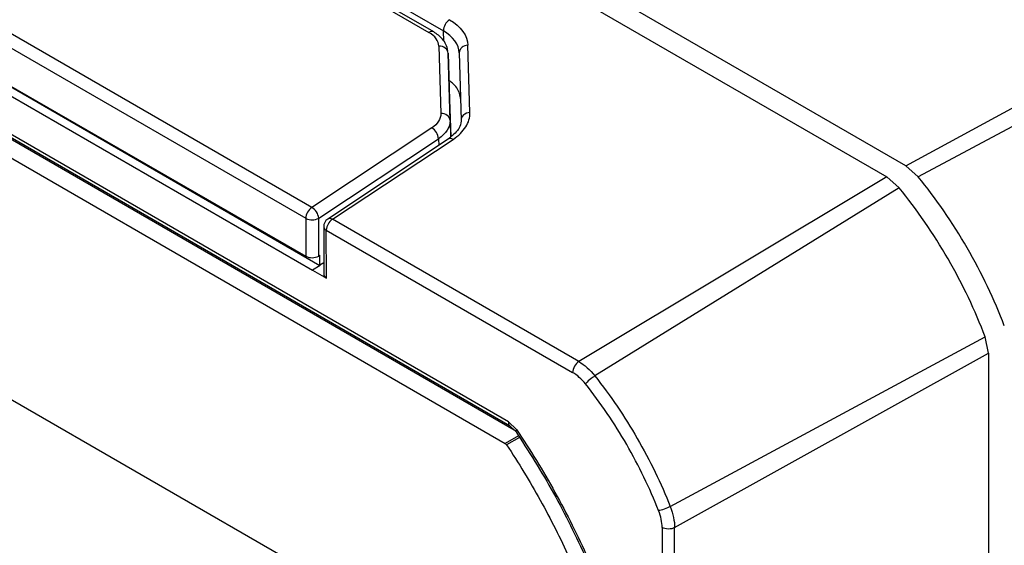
# Model space of a CAD drawing. Header units: millimetres. Extents: x 13 to 546, y 13 to 419.
# Tile 41 of 48: x 485 to 507, y 349 to 360. Entities that reach past the tile are written whole.
import ezdxf

# ---------------------------------------------------------------- set-up
doc = ezdxf.new("R2010")
doc.units = ezdxf.units.MM
doc.header["$LTSCALE"] = 2

msp = doc.modelspace()

# ---------------------------------------------------------------- linework, layer by layer
for p, q in [((505.071442, 356.946577), (476.290323, 373.561564)), ((475.865211, 373.316151), (504.64633, 356.701165)), ((481.5895, 367.346004), (494.468038, 359.911382)), ((494.573214, 359.924387), (481.694676, 367.359009)), ((481.910337, 367.381393), (494.788875, 359.946771)), ((496.23939, 351.254566), (470.518147, 366.103124)), ((505.071442, 356.946577), (522.147229, 366.229732)), ((470.576594, 366.001731), (496.258884, 351.17566)), ((496.365089, 351.071538), (470.954749, 365.740615)), ((522.528849, 365.875022), (505.348728, 356.702587)), ((470.595539, 365.533248), (496.16229, 350.773876)), ((491.864013, 356.02089), (475.18092, 365.651834)), ((475.044684, 365.409988), (491.727777, 355.779043)), ((474.89706, 364.427001), (491.8754, 354.625614)), ((475.043724, 364.544154), (491.728709, 354.936768)), ((475.071645, 364.527787), (492.043798, 354.729971)), ((495.509576, 345.78213), (471.262884, 359.779447)), ((494.796198, 359.720476), (494.788875, 359.946771)), ((494.688487, 359.605187), (494.732261, 358.10804)), ((495.132383, 359.527899), (495.142581, 359.488344)), ((495.378645, 358.128231), (495.334871, 359.625366)), ((494.893574, 359.451221), (494.882283, 359.509912)), ((494.937348, 357.95408), (494.893574, 359.451221)), ((494.893574, 359.451221), (494.927274, 358.409886)), ((495.140154, 359.458922), (495.183927, 357.96178)), ((494.927274, 358.409886), (494.951169, 357.59264)), ((494.529845, 357.788239), (491.864013, 356.02089)), ((494.937348, 357.95408), (494.949109, 357.590651)), ((492.015463, 355.782147), (494.681294, 357.549497)), ((494.897462, 357.540778), (492.21625, 355.763232)), ((492.321569, 355.756738), (495.00279, 357.534289)), ((494.681294, 357.549497), (494.68611, 357.40066)), ((505.071442, 356.946577), (505.348728, 356.702587)), ((504.64633, 356.701165), (497.799784, 352.594232)), ((504.923615, 356.457174), (504.64633, 356.701165)), ((504.923615, 356.457174), (498.157697, 352.274538)), ((491.727777, 355.779043), (491.728709, 354.936768)), ((492.016395, 354.939872), (492.015463, 355.782147)), ((492.126762, 355.596317), (492.127944, 354.529326)), ((497.799784, 352.594232), (492.321569, 355.756738)), ((492.186525, 354.446006), (492.185341, 355.514897)), ((492.185341, 355.514897), (497.663272, 352.352555)), ((492.043645, 354.956739), (492.016395, 354.939872)), ((492.043887, 354.737315), (492.043645, 354.956739)), ((492.049976, 354.7338), (491.8754, 354.625614)), ((492.127652, 354.792848), (492.043887, 354.737315)), ((492.043887, 354.737315), (492.049976, 354.7338)), ((491.8754, 354.625614), (492.186525, 354.446006)), ((499.833185, 349.370905), (506.837147, 353.14284)), ((506.909817, 352.780692), (506.837147, 353.14284)), ((499.93084, 348.901842), (506.909817, 352.780692)), ((506.909817, 352.780692), (506.909817, 311.051342)), ((496.416492, 351.080938), (496.23939, 351.254566)), ((496.254776, 351.179688), (496.404198, 351.033196)), ((496.457142, 350.944091), (496.16229, 350.773876)), ((496.16229, 350.773876), (496.193391, 350.743385)), ((496.479074, 350.908307), (496.193391, 350.743385)), ((499.653257, 348.904441), (499.653257, 307.422058)), ((499.93084, 307.418804), (499.93084, 348.901842))]:
    msp.add_line(p, q)
for centre, radius, start, end in [((495.095751, 359.939449), 0.306964, 123.7937161, 178.633114), ((494.531338, 359.831205), 0.102154, 65.771687, 128.2912267), ((495.322654, 359.442541), 0.183234, 86.1767414, 174.8709316), ((494.374677, 357.522399), 0.307812, 5.0504646, 59.728323), ((494.944778, 357.450733), 0.10172, 55.2287096, 117.720572), ((492.036385, 355.764493), 0.308952, 123.912461, 177.3006833), ((491.708849, 355.755051), 0.307809, 5.0503017, 59.7287322), ((491.824261, 355.946657), 0.1934, 240.0735823, 241.7736573), ((491.868438, 356.052106), 0.307398, 243.8149331, 298.5735785), ((492.222591, 355.603487), 0.096102, 184.3286159, 247.1944583), ((492.493952, 355.500346), 0.308954, 123.9146861, 177.3005496), ((492.26357, 355.6732), 0.101707, 55.2263472, 117.7450207), ((491.869639, 355.208416), 0.306028, 242.5799141, 298.6561658)]:
    msp.add_arc(centre, radius, start, end)
for centre, major_axis, ratio, start_param, end_param in [((492.327939, 354.533641), (0.199956, 0.006596), 0.598079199, 3.122527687, 3.907287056), ((496.380812, 351.336207), (0.121709, 0.160258), 0.47364695, 2.416025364, 3.081680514)]:
    msp.add_ellipse(centre, major_axis=major_axis, ratio=ratio, start_param=start_param, end_param=end_param)
for points in [[(494.925016, 360.194549), (495.180647, 360.046977), (495.328619, 359.839866), (495.334871, 359.625366)], [(494.688487, 359.605187), (494.685109, 359.721093), (494.604919, 359.832362), (494.468038, 359.911382)], [(495.140154, 359.458922), (495.134808, 359.642312), (495.007403, 359.820617), (494.788875, 359.946771)], [(494.732261, 358.10804), (494.734742, 357.991933), (494.662594, 357.876244), (494.529845, 357.788239)], [(494.937342, 357.95408), (494.940731, 357.807179), (494.850233, 357.661496), (494.681294, 357.549497)], [(497.799784, 352.594232), (497.927539, 352.519885), (498.047273, 352.413008), (498.157697, 352.274538)], [(497.949918, 352.09661), (497.862884, 352.205281), (497.763818, 352.293692), (497.663272, 352.352555)], [(496.193391, 350.743385), (496.326026, 350.543325), (496.584788, 350.136046), (496.94597, 349.514831), (497.282087, 348.880742), (497.490246, 348.447452), (497.589418, 348.230204)], [(499.653257, 348.904441), (499.652551, 349.020915), (499.625532, 349.150715), (499.575151, 349.280074)], [(499.833183, 349.370904), (499.897593, 349.206586), (499.930313, 349.049677), (499.930839, 348.901842)]]:
    msp.add_open_spline(points, degree=3)
for points, knots in [([(494.887415, 359.506537), (494.875912, 359.553569), (494.853823, 359.643885), (494.755854, 359.795713), (494.644151, 359.874416), (494.573291, 359.924343)], [0, 0, 0, 0, 0.284332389, 0.546000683, 1, 1, 1, 1]), ([(494.893574, 359.451221), (494.892217, 359.493164), (494.869324, 359.534175), (494.793392, 359.591179), (494.740821, 359.606821), (494.688487, 359.605187)], [0, 0, 0, 0, 0.5, 0.5, 1, 1, 1, 1]), ([(495.173853, 358.417586), (495.166883, 358.466295), (495.148377, 358.595607), (495.052123, 358.743319), (494.939058, 358.821458), (494.91338, 358.839205)], [0, 0, 0, 0, 0.318367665, 0.845193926, 1, 1, 1, 1]), ([(494.937342, 357.95408), (494.936122, 357.991746), (494.915176, 358.035324), (494.835087, 358.09547), (494.77938, 358.109452), (494.732261, 358.10804)], [0, 0, 0, 0, 0.5, 0.5, 1, 1, 1, 1]), ([(495.00279, 357.534289), (495.125727, 357.61579), (495.220293, 357.708913), (495.349785, 357.913224), (495.381019, 358.019329), (495.378645, 358.128231)], [0, 0, 0, 0, 0.5, 0.5, 1, 1, 1, 1]), ([(495.378645, 358.128232), (495.326311, 358.126596), (495.274858, 358.107705), (495.202765, 358.046078), (495.18257, 358.003722), (495.183927, 357.96178)], [0, 0, 0, 0, 0.5, 0.5, 1, 1, 1, 1]), ([(495.184177, 357.980359), (495.179599, 357.926512), (495.173018, 357.849109), (495.097561, 357.707062), (494.984012, 357.612704), (494.897444, 357.540766)], [0, 0, 0, 0, 0.3519576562, 0.5059342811, 1, 1, 1, 1]), ([(507.262259, 353.388252), (507.041045, 353.969834), (506.761724, 354.558451), (506.111868, 355.684036), (505.741776, 356.220235), (505.348728, 356.702587)], [0, 0, 0, 0, 0.5, 0.5, 1, 1, 1, 1]), ([(506.837147, 353.14284), (506.615933, 353.724422), (506.336612, 354.313039), (505.686755, 355.438624), (505.316663, 355.974823), (504.923615, 356.457174)], [0, 0, 0, 0, 0.5, 0.5, 1, 1, 1, 1]), ([(492.216653, 355.762538), (492.202281, 355.751768), (492.170222, 355.727742), (492.139107, 355.671901), (492.12308, 355.623976), (492.127501, 355.598468), (492.127868, 355.596352)], [0, 0, 0, 0, 0.271300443, 0.605183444, 0.967244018, 1, 1, 1, 1]), ([(497.799783, 352.594229), (497.767199, 352.573905), (497.729696, 352.535377), (497.676757, 352.441721), (497.663404, 352.390259), (497.663272, 352.352555)], [0, 0, 0, 0, 0.5, 0.5, 1, 1, 1, 1]), ([(498.157702, 352.274541), (498.124438, 352.254769), (498.079544, 352.222834), (497.999003, 352.15389), (497.966511, 352.119577), (497.949918, 352.09661)], [0, 0, 0, 0, 0.5, 0.5, 1, 1, 1, 1]), ([(499.575151, 349.280074), (499.377883, 349.78039), (499.139389, 350.273695), (498.589989, 351.225411), (498.284974, 351.674678), (497.949918, 352.09661)], [0, 0, 0, 0, 0.5, 0.5, 1, 1, 1, 1]), ([(498.157702, 352.274541), (498.503293, 351.839371), (498.81745, 351.376643), (499.384105, 350.395033), (499.629745, 349.886936), (499.833187, 349.370906)], [0, 0, 0, 0, 0.5, 0.5, 1, 1, 1, 1]), ([(496.382274, 351.066244), (496.677566, 350.606603), (497.268061, 349.687462), (497.734688, 348.704681), (497.967965, 348.213367)], [0, 0, 0, 0, 0.500077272, 1, 1, 1, 1]), ([(496.406818, 351.033595), (496.403975, 351.036057), (496.398662, 351.040657), (496.402955, 351.057842), (496.411771, 351.072883), (496.416492, 351.080938)], [0, 0, 0, 0, 0.348406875, 0.65104494, 1, 1, 1, 1]), ([(496.416492, 351.080938), (496.717504, 350.632488), (497.002527, 350.168066), (497.537982, 349.204657), (497.781094, 348.718836), (498.001446, 348.229312)], [0, 0, 0, 0, 0.5, 0.5, 1, 1, 1, 1]), ([(499.833177, 349.370901), (499.799497, 349.351787), (499.749427, 349.328801), (499.649416, 349.293634), (499.603392, 349.282823), (499.575151, 349.280074)], [0, 0, 0, 0, 0.5, 0.5, 1, 1, 1, 1]), ([(499.930839, 348.901842), (499.89338, 348.881687), (499.842158, 348.870323), (499.739891, 348.871292), (499.689419, 348.883619), (499.653257, 348.904441)], [0, 0, 0, 0, 0.5, 0.5, 1, 1, 1, 1])]:
    msp.add_open_spline(points, degree=3, knots=knots)

doc.saveas('drawing.dxf')
